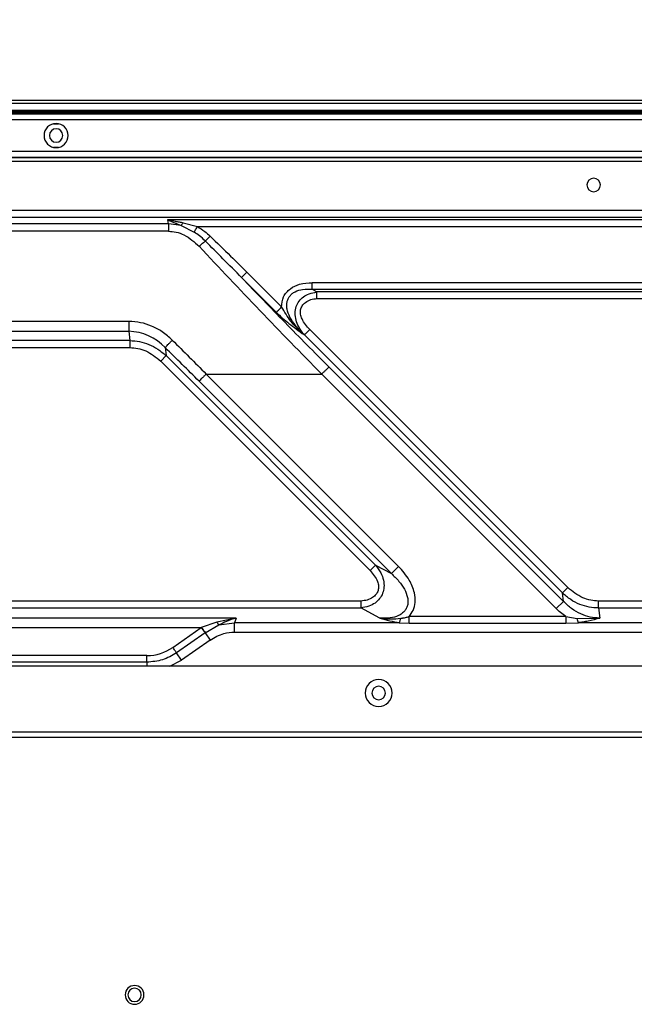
# Model space of a CAD drawing. Header units: millimetres. Extents: x 0 to 1118, y 0 to 864.
# Tile 64 of 254: x 903 to 926, y 448 to 484. Entities that reach past the tile are written whole.
import ezdxf

# ---------------------------------------------------------------- set-up
doc = ezdxf.new("R2010")
doc.units = ezdxf.units.MM
doc.styles.add('SLDTEXTSTYLE0', font='TXT', dxfattribs={"width": 0.75})
doc.dimstyles.new('SLDDIMSTYLE0', dxfattribs={"dimtxt": 4.7625, "dimasz": 3.556, "dimexe": 0, "dimexo": 0.0625, "dimgap": 1.190625, "dimtad": 1, "dimdec": 1, "dimlfac": 5, "dimrnd": 1e-09, "dimzin": 12, "dimdsep": 46, "dimtxsty": 'SLDTEXTSTYLE0', "dimsah": 1, "dimcen": 0.09, "dimadec": 0, "dimazin": 3, "dimtfac": 1, "dimtdec": 1, "dimtofl": 0, "dimtmove": 0, "dimatfit": 3, "dimfxl": 1, "dimfrac": 2, "dimtolj": 1, "dimtzin": 12, "dimarcsym": 0})
doc.dimstyles.new('SLDDIMSTYLE2', dxfattribs={"dimtxt": 0.18, "dimasz": 3.556, "dimexe": 0, "dimexo": 0.0625, "dimgap": 0, "dimtad": 0, "dimtih": 1, "dimtoh": 1, "dimdec": 0, "dimrnd": 1e-09, "dimzin": 0, "dimdsep": 46, "dimtxsty": 'Standard', "dimsah": 1, "dimcen": 0.09, "dimadec": 0, "dimazin": 0, "dimtfac": 3.556, "dimtdec": 0, "dimtofl": 0, "dimtmove": 0, "dimatfit": 3, "dimfxl": 1, "dimfrac": 2, "dimtolj": 1, "dimtzin": 0, "dimarcsym": 0})

# ---------------------------------------------------------------- blocks, each defined once
blk = doc.blocks.new('_D_15')
at = {"color": 7, "linetype": 'Continuous', "lineweight": 0}
for p, q in [((884.089, 449.757), (884.089, 498.197)), ((969.449, 478.377), (969.449, 498.197)), ((969.449, 497.197), (884.089, 497.197))]:
    blk.add_line(p, q, dxfattribs=at)
at = {"color": 7, "linetype": 'Continuous', "lineweight": 18}
for points in [[(884.089, 497.197), (887.645, 496.816), (887.645, 497.578)], [(969.449, 497.197), (965.893, 497.578), (965.893, 496.816)]]:
    blk.add_solid(points, dxfattribs=at)
at = {"color": 7, "linetype": 'Continuous', "lineweight": 18, "insert": (918.913, 503.336), "char_height": 4.7625, "attachment_point": 1, "style": 'SLDTEXTSTYLE0'}
blk.add_mtext('426.8', dxfattribs=at)

msp = doc.modelspace()

# ---------------------------------------------------------------- linework, layer by layer
at = {"color": 7, "linetype": 'Continuous', "lineweight": 25}
for p, q in [((965.629, 481.197), (722.549, 481.197)), ((722.549, 481.097), (965.629, 481.097)), ((965.629, 480.834), (722.549, 480.834)), ((722.549, 480.797), (965.629, 480.797)), ((963.754, 480.697), (724.425, 480.697)), ((724.809, 479.097), (963.369, 479.097)), ((963.369, 479.067), (724.809, 479.067)), ((964.127, 477.103), (724.052, 477.103)), ((724.052, 476.857), (964.127, 476.857)), ((908.267, 476.612), (779.912, 476.612)), ((908.236, 476.757), (908.742, 476.552)), ((908.236, 476.757), (908.263, 476.611)), ((964.026, 476.756), (908.236, 476.757)), ((908.267, 476.612), (908.267, 476.337)), ((908.742, 476.552), (908.267, 476.612)), ((908.742, 476.552), (909.225, 476.303)), ((908.811, 476.653), (909.348, 476.51)), ((908.267, 476.337), (779.912, 476.337)), ((909.348, 476.51), (964.026, 476.51)), ((910.989, 474.61), (911.189, 474.809)), ((911.189, 474.809), (912.479, 473.519)), ((910.997, 474.602), (912.277, 473.322)), ((961.611, 474.423), (913.618, 474.423)), ((913.618, 474.177), (913.793, 474.076)), ((913.618, 474.177), (961.611, 474.177)), ((961.51, 474.076), (913.793, 474.076)), ((913.793, 473.83), (913.793, 474.076)), ((913.793, 473.83), (961.51, 473.83)), ((906.796, 472.98), (867.302, 472.98)), ((906.796, 472.98), (906.796, 472.614)), ((867.302, 472.614), (906.796, 472.614)), ((906.796, 472.614), (906.834, 472.266)), ((913.325, 472.479), (913.525, 472.678)), ((913.525, 472.678), (923.125, 463.078)), ((906.834, 472.266), (867.96, 472.266)), ((906.834, 472.266), (906.834, 472.006)), ((913.326, 472.478), (922.926, 462.879)), ((867.96, 472.006), (906.834, 472.006)), ((908.147, 472.008), (908.18, 471.708)), ((907.98, 471.508), (908.18, 471.708)), ((915.773, 463.716), (907.98, 471.508)), ((915.972, 463.915), (908.18, 471.708)), ((922.96, 462.567), (914.237, 471.29)), ((909.407, 470.758), (916.562, 463.603)), ((909.673, 471.024), (913.972, 471.024)), ((909.673, 471.024), (916.827, 463.869)), ((922.694, 462.302), (913.972, 471.024)), ((915.972, 463.915), (915.773, 463.716)), ((915.972, 463.915), (916.562, 463.603)), ((916.827, 463.869), (916.562, 463.603)), ((923.125, 463.078), (922.926, 462.879)), ((922.96, 462.567), (922.926, 462.879)), ((915.429, 462.58), (876.555, 462.58)), ((876.555, 462.321), (915.429, 462.321)), ((915.429, 462.58), (915.429, 462.321)), ((916.139, 461.945), (915.429, 462.321)), ((922.96, 462.567), (922.694, 462.302)), ((924.272, 462.321), (924.272, 462.58)), ((961.474, 462.58), (924.272, 462.58)), ((924.272, 462.321), (924.312, 461.945)), ((924.272, 462.321), (961.474, 462.321)), ((910.786, 461.945), (876.595, 461.945)), ((910.786, 461.945), (910.065, 461.798)), ((910.786, 461.945), (910.729, 461.772)), ((923.056, 462), (917.22, 462)), ((923.056, 462), (923.48, 461.931)), ((923.48, 461.931), (924.312, 461.945)), ((876.596, 461.599), (909.492, 461.598)), ((908.431, 460.855), (909.492, 461.598)), ((909.489, 461.596), (909.631, 461.395)), ((909.49, 461.596), (909.489, 461.596)), ((910.065, 461.798), (909.492, 461.598)), ((909.632, 461.395), (910.149, 461.691)), ((910.149, 461.691), (910.729, 461.772)), ((910.729, 461.426), (910.729, 461.772)), ((916.856, 461.772), (910.729, 461.772)), ((916.856, 461.772), (917.22, 461.754)), ((917.22, 461.754), (923.056, 461.754)), ((923.056, 461.754), (923.526, 461.772)), ((950.466, 461.772), (923.526, 461.772)), ((909.632, 461.395), (908.572, 460.653)), ((909.631, 461.395), (909.819, 461.126)), ((910.729, 461.426), (950.466, 461.426)), ((909.819, 461.126), (908.76, 460.384)), ((907.466, 460.551), (864.712, 460.551)), ((908.76, 460.384), (908.572, 460.653)), ((907.467, 460.305), (864.712, 460.305)), ((949.989, 460.157), (900.749, 460.157)), ((900.149, 457.713), (950.589, 457.713)), ((900.149, 457.513), (950.589, 457.513))]:
    msp.add_line(p, q, dxfattribs=at)
at = {"color": 8, "linetype": 'Continuous', "lineweight": 25}
for p, q in [((963.969, 480.737), (724.209, 480.737)), ((724.689, 480.497), (963.489, 480.497)), ((903.995, 480.337), (904.184, 480.337)), ((963.369, 479.297), (724.809, 479.297)), ((904.184, 479.457), (903.995, 479.457)), ((724.809, 478.947), (963.369, 478.947)), ((907.467, 460.305), (907.467, 460.157)), ((908.319, 460.157), (908.76, 460.384))]:
    msp.add_line(p, q, dxfattribs=at)
at = {"color": 7, "linetype": 'Continuous', "lineweight": 25}
for centre, radius, start, end in [((904.089, 479.897), 0.45, 0, 180), ((904.089, 479.897), 0.45, 180, 0), ((904.089, 479.897), 0.25, 0, 180), ((904.089, 479.897), 0.25, 180, 0), ((924.089, 478.057), 0.25, 0, 180), ((924.089, 478.057), 0.25, 180, 0), ((906.737, 470.674), 1.941, 43.4149, 88.2606), ((753.491, 314.835), 220.503, 45.00129, 45.46235), ((907.469, 462.226), 1.675, 269.9246, 305.0795), ((916.089, 459.157), 0.5, 0, 180), ((916.089, 459.157), 0.25, 0, 180), ((916.089, 459.157), 0.5, 180, 0), ((916.089, 459.157), 0.25, 180, 0), ((907.009, 447.927), 0.35, 0, 180), ((907.009, 447.927), 0.25, 0, 180), ((907.009, 447.927), 0.35, 180, 0), ((907.009, 447.927), 0.25, 180, 0)]:
    msp.add_arc(centre, radius, start, end, dxfattribs=at)
for points, knots in [([(908.236, 476.757), (908.252, 476.754), (908.348, 476.741), (908.492, 476.716), (908.668, 476.684), (908.764, 476.664), (908.811, 476.653)], [0, 0, 0, 0, 0.084205, 0.5013804, 0.7518846, 1, 1, 1, 1]), ([(908.742, 476.552), (908.753, 476.565), (908.775, 476.591), (908.799, 476.633), (908.811, 476.653)], [0, 0, 0, 0, 0.5, 1, 1, 1, 1]), ([(908.267, 476.337), (908.363, 476.33), (908.563, 476.316), (908.978, 476.162), (909.234, 475.934), (909.412, 475.775)], [0, 0, 0, 0, 0.219477, 0.458508, 1, 1, 1, 1]), ([(909.225, 476.303), (909.231, 476.314), (909.247, 476.34), (909.279, 476.394), (909.314, 476.454), (909.338, 476.494), (909.348, 476.51)], [0, 0, 0, 0, 0.2075439, 0.5000139, 0.7980548, 1, 1, 1, 1]), ([(909.644, 475.971), (909.571, 476.039), (909.44, 476.162), (909.291, 476.26), (909.225, 476.303)], [0, 0, 0, 0, 0.560788, 1, 1, 1, 1]), ([(909.348, 476.51), (909.439, 476.452), (909.606, 476.346), (909.752, 476.213), (909.817, 476.153)], [0, 0, 0, 0, 0.549625, 1, 1, 1, 1]), ([(909.412, 475.776), (909.434, 475.796), (909.479, 475.837), (909.542, 475.891), (909.599, 475.938), (909.629, 475.96), (909.644, 475.971)], [0, 0, 0, 0, 0.25, 0.5, 0.75, 1, 1, 1, 1]), ([(909.644, 475.971), (909.654, 475.982), (909.675, 476.003), (909.718, 476.049), (909.766, 476.099), (909.8, 476.136), (909.817, 476.153)], [0, 0, 0, 0, 0.2460832, 0.5000017, 0.7539192, 1, 1, 1, 1]), ([(910.994, 474.605), (910.762, 474.842), (910.313, 475.299), (909.861, 475.752), (909.644, 475.971)], [0, 0, 0, 0, 0.517954, 1, 1, 1, 1]), ([(909.817, 476.153), (910.074, 475.906), (910.534, 475.462), (910.987, 475.01), (911.189, 474.809)], [0, 0, 0, 0, 0.5558062, 1, 1, 1, 1]), ([(913.972, 471.024), (913.201, 471.808), (911.66, 473.376), (910.161, 474.976), (909.412, 475.776)], [0, 0, 0, 0, 0.500022, 1, 1, 1, 1]), ([(912.479, 473.519), (912.491, 473.649), (912.516, 473.913), (912.787, 474.219), (913.173, 474.395), (913.459, 474.413), (913.618, 474.423)], [0, 0, 0, 0, 0.235473, 0.476925, 0.708567, 1, 1, 1, 1]), ([(913.618, 474.177), (913.618, 474.19), (913.618, 474.22), (913.618, 474.284), (913.618, 474.356), (913.618, 474.404), (913.618, 474.423)], [0, 0, 0, 0, 0.212292, 0.500051, 0.806262, 1, 1, 1, 1]), ([(913.326, 472.478), (913.212, 472.59), (913.009, 472.792), (912.79, 473.119), (912.684, 473.38), (912.663, 473.573), (912.676, 473.701), (912.715, 473.82), (912.781, 473.926), (912.871, 474.018), (913.025, 474.12), (913.283, 474.189), (913.499, 474.181), (913.618, 474.177)], [0, 0, 0, 0, 0.185556, 0.332013, 0.454885, 0.507023, 0.555507, 0.602775, 0.649539, 0.699331, 0.74897, 0.861997, 1, 1, 1, 1]), ([(913.326, 472.478), (913.252, 472.574), (913.122, 472.742), (913.008, 473.023), (912.973, 473.283), (913.012, 473.528), (913.119, 473.741), (913.287, 473.907), (913.518, 474.027), (913.695, 474.059), (913.793, 474.076)], [0, 0, 0, 0, 0.171032, 0.300474, 0.420629, 0.53554, 0.641335, 0.748142, 0.859421, 1, 1, 1, 1]), ([(913.525, 472.678), (913.417, 472.802), (913.267, 472.973), (913.175, 473.241), (913.173, 473.416), (913.24, 473.575), (913.376, 473.707), (913.564, 473.809), (913.716, 473.823), (913.793, 473.83)], [0, 0, 0, 0, 0.298231, 0.413677, 0.515169, 0.613782, 0.722282, 0.857869, 1, 1, 1, 1]), ([(912.277, 473.322), (912.286, 473.331), (912.304, 473.349), (912.345, 473.385), (912.382, 473.421), (912.422, 473.461), (912.458, 473.498), (912.479, 473.519)], [0, 0, 0, 0, 0.249329, 0.498753, 0.584356, 0.754658, 1, 1, 1, 1]), ([(912.277, 473.322), (912.355, 473.248), (912.512, 473.101), (912.762, 472.898), (913.033, 472.692), (913.224, 472.553), (913.326, 472.478)], [0, 0, 0, 0, 0.22865, 0.456301, 0.707275, 1, 1, 1, 1]), ([(913.326, 472.478), (913.149, 472.64), (912.818, 472.944), (912.586, 473.337), (912.479, 473.519)], [0, 0, 0, 0, 0.5357156, 1, 1, 1, 1]), ([(908.413, 472.286), (908.291, 472.395), (908.059, 472.602), (907.654, 472.816), (907.233, 472.953), (906.943, 472.971), (906.796, 472.98)], [0, 0, 0, 0, 0.270125, 0.517673, 0.756289, 1, 1, 1, 1]), ([(906.834, 472.266), (906.954, 472.259), (907.197, 472.246), (907.548, 472.135), (907.886, 471.962), (908.08, 471.794), (908.18, 471.708)], [0, 0, 0, 0, 0.240483, 0.486978, 0.734786, 1, 1, 1, 1]), ([(908.413, 472.286), (908.624, 472.076), (909.045, 471.657), (909.463, 471.235), (909.673, 471.024)], [0, 0, 0, 0, 0.500005, 1, 1, 1, 1]), ([(906.834, 472.006), (906.932, 472), (907.134, 471.988), (907.546, 471.858), (907.804, 471.65), (907.98, 471.508)], [0, 0, 0, 0, 0.230833, 0.474221, 1, 1, 1, 1]), ([(915.972, 463.915), (916.043, 463.824), (916.174, 463.655), (916.277, 463.368), (916.299, 463.103), (916.248, 462.866), (916.133, 462.66), (915.955, 462.491), (915.715, 462.365), (915.528, 462.336), (915.429, 462.321)], [0, 0, 0, 0, 0.160381, 0.298196, 0.417691, 0.525229, 0.629245, 0.738353, 0.859979, 1, 1, 1, 1]), ([(917.22, 462), (917.275, 462.075), (917.391, 462.232), (917.462, 462.546), (917.427, 462.94), (917.228, 463.416), (916.971, 463.707), (916.827, 463.869)], [0, 0, 0, 0, 0.131764, 0.277552, 0.447098, 0.692049, 1, 1, 1, 1]), ([(915.773, 463.716), (915.879, 463.589), (916.024, 463.414), (916.093, 463.139), (916.078, 462.967), (915.998, 462.817), (915.857, 462.696), (915.662, 462.602), (915.509, 462.588), (915.429, 462.58)], [0, 0, 0, 0, 0.298647, 0.412431, 0.513348, 0.609752, 0.717237, 0.85328, 1, 1, 1, 1]), ([(916.562, 463.603), (916.659, 463.509), (916.843, 463.333), (917.052, 463.031), (917.159, 462.773), (917.185, 462.576), (917.175, 462.445), (917.135, 462.322), (917.06, 462.207), (916.956, 462.108), (916.78, 462.001), (916.499, 461.929), (916.266, 461.94), (916.139, 461.945)], [0, 0, 0, 0, 0.156267, 0.293371, 0.420031, 0.472769, 0.519868, 0.56869, 0.619592, 0.674831, 0.731625, 0.852897, 1, 1, 1, 1]), ([(924.272, 462.58), (924.174, 462.586), (923.972, 462.599), (923.56, 462.729), (923.302, 462.936), (923.125, 463.078)], [0, 0, 0, 0, 0.230833, 0.474221, 1, 1, 1, 1]), ([(924.272, 462.321), (924.155, 462.327), (923.917, 462.339), (923.566, 462.448), (923.224, 462.621), (923.027, 462.791), (922.926, 462.879)], [0, 0, 0, 0, 0.234082, 0.477803, 0.73267, 1, 1, 1, 1]), ([(923.056, 462), (922.986, 462.051), (922.858, 462.144), (922.745, 462.253), (922.694, 462.302)], [0, 0, 0, 0, 0.552074, 1, 1, 1, 1]), ([(924.312, 461.945), (924.194, 461.953), (923.951, 461.97), (923.597, 462.095), (923.254, 462.289), (923.059, 462.473), (922.96, 462.567)], [0, 0, 0, 0, 0.231912, 0.475285, 0.731064, 1, 1, 1, 1]), ([(910.786, 461.945), (910.667, 461.907), (910.454, 461.837), (910.242, 461.735), (910.149, 461.691)], [0, 0, 0, 0, 0.560137, 1, 1, 1, 1]), ([(916.139, 461.945), (916.258, 461.91), (916.487, 461.842), (916.736, 461.795), (916.856, 461.772)], [0, 0, 0, 0, 0.519523, 1, 1, 1, 1]), ([(916.139, 461.945), (916.273, 461.929), (916.53, 461.898), (916.79, 461.925), (916.914, 461.937)], [0, 0, 0, 0, 0.523101, 1, 1, 1, 1]), ([(916.856, 461.772), (916.861, 461.782), (916.872, 461.801), (916.887, 461.841), (916.902, 461.886), (916.91, 461.92), (916.914, 461.937)], [0, 0, 0, 0, 0.247844, 0.500002, 0.752159, 1, 1, 1, 1]), ([(916.914, 461.937), (916.914, 461.937), (916.915, 461.937), (916.915, 461.937), (916.916, 461.938), (916.918, 461.938), (916.921, 461.938), (916.925, 461.939), (916.934, 461.94), (916.95, 461.943), (916.977, 461.947), (917.025, 461.955), (917.108, 461.971), (917.177, 461.989), (917.22, 462)], [0, 0, 0, 0, 0.001809, 0.00323, 0.005767, 0.010296, 0.018376, 0.032785, 0.058452, 0.104079, 0.184907, 0.327188, 0.574978, 1, 1, 1, 1]), ([(917.22, 461.754), (917.22, 461.766), (917.22, 461.796), (917.22, 461.86), (917.22, 461.932), (917.22, 461.981), (917.22, 462), (917.22, 462)], [0, 0, 0, 0, 0.2057651, 0.5000964, 0.796347, 0.9999129, 1, 1, 1, 1]), ([(923.056, 462), (923.056, 461.981), (923.056, 461.932), (923.056, 461.86), (923.056, 461.796), (923.056, 461.766), (923.056, 461.754)], [0, 0, 0, 0, 0.204732, 0.499984, 0.795318, 1, 1, 1, 1]), ([(923.526, 461.772), (923.517, 461.793), (923.5, 461.834), (923.487, 461.898), (923.48, 461.931)], [0, 0, 0, 0, 0.50565, 1, 1, 1, 1]), ([(924.312, 461.945), (924.174, 461.905), (923.974, 461.846), (923.727, 461.801), (923.615, 461.784), (923.565, 461.777), (923.543, 461.774), (923.532, 461.773), (923.528, 461.772), (923.526, 461.772)], [0, 0, 0, 0, 0.555524, 0.803571, 0.913421, 0.961878, 0.983221, 0.992616, 1, 1, 1, 1]), ([(909.634, 461.397), (909.626, 461.409), (909.608, 461.434), (909.573, 461.485), (909.534, 461.54), (909.507, 461.58), (909.493, 461.599)], [0, 0, 0, 0, 0.242678, 0.499914, 0.756944, 1, 1, 1, 1]), ([(909.493, 461.599), (909.512, 461.572), (909.55, 461.517), (909.605, 461.439), (909.654, 461.368), (909.679, 461.333), (909.69, 461.316)], [0, 0, 0, 0, 0.242936, 0.500071, 0.757111, 1, 1, 1, 1]), ([(910.065, 461.798), (910.08, 461.774), (910.111, 461.728), (910.136, 461.703), (910.149, 461.691)], [0, 0, 0, 0, 0.500002, 1, 1, 1, 1]), ([(909.819, 461.126), (909.985, 461.223), (910.269, 461.39), (910.595, 461.415), (910.729, 461.426)], [0, 0, 0, 0, 0.586709, 1, 1, 1, 1]), ([(908.572, 460.653), (908.563, 460.666), (908.546, 460.69), (908.511, 460.74), (908.472, 460.796), (908.445, 460.835), (908.431, 460.855)], [0, 0, 0, 0, 0.25, 0.5, 0.75, 1, 1, 1, 1])]:
    msp.add_open_spline(points, degree=3, knots=knots, dxfattribs=at)
for points in [[(910.997, 474.602), (911.532, 474.046), (912.602, 472.934), (913.692, 471.838), (914.238, 471.29)], [(908.147, 472.008), (908.159, 472.021), (908.183, 472.047), (908.247, 472.116), (908.326, 472.197), (908.384, 472.256), (908.413, 472.286)], [(913.972, 471.024), (914.001, 471.053), (914.058, 471.11), (914.136, 471.188), (914.201, 471.253), (914.225, 471.278), (914.238, 471.29)], [(909.673, 471.024), (909.644, 470.995), (909.586, 470.937), (909.508, 470.859), (909.444, 470.795), (909.419, 470.77), (909.407, 470.758)], [(908.572, 460.653), (908.401, 460.553), (908.06, 460.351), (907.664, 460.32), (907.467, 460.305)], [(907.467, 460.305), (907.467, 460.32), (907.467, 460.35), (907.467, 460.411), (907.467, 460.479), (907.467, 460.527), (907.467, 460.551)]]:
    msp.add_open_spline(points, degree=3, dxfattribs=at)

# ---------------------------------------------------------------- dimensions: what is measured, and where the dimension line sits
at = {"color": 7, "linetype": 'Continuous', "lineweight": 18}
dim = msp.add_linear_dim(base=(884.089, 497.197), p1=(969.449, 477.377), p2=(884.089, 448.757), dimstyle='SLDDIMSTYLE0', dxfattribs=at)
dim.commit()
dim.dimension.update_dxf_attribs({"geometry": '_D_15', "text_midpoint": (926.829, 497.197), "dimtype": 160})

# ---------------------------------------------------------------- leaders
at = {"color": 7, "linetype": 'Continuous', "lineweight": 0}
msp.add_leader([(884.957, 449.586), (914.537, 519.039), (920.887, 519.039)], dimstyle='SLDDIMSTYLE2', dxfattribs=at)

doc.saveas('drawing.dxf')
